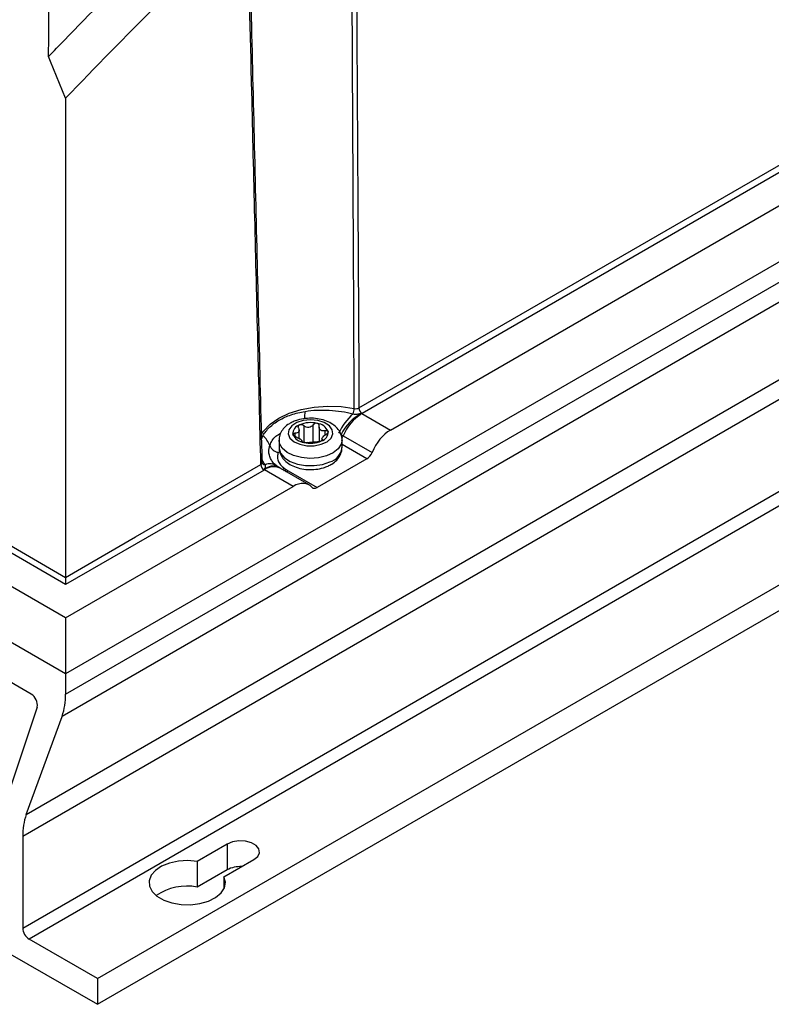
# Model space of a CAD drawing. Header units: millimetres. Extents: x -3.03 to 0.78, y -0.23 to 0.59.
# Tile 77 of 165: x 0.59 to 0.68, y -0.23 to -0.12. Entities that reach past the tile are written whole.
import ezdxf

# ---------------------------------------------------------------- set-up
doc = ezdxf.new("R2010")
doc.units = ezdxf.units.MM

msp = doc.modelspace()

# ---------------------------------------------------------------- linework, layer by layer
at = {"color": 7, "linetype": 'Continuous', "lineweight": 25}
for p, q in [((0.780264, -0.085311), (0.598476, -0.190255)), ((0.598476, -0.19251), (0.780202, -0.087602)), ((0.779808, -0.090063), (0.598081, -0.194972)), ((0.631084, -0.160709), (0.740387, -0.097609)), ((0.74074, -0.098215), (0.631437, -0.161314)), ((0.634579, -0.163182), (0.743976, -0.100028)), ((0.594097, -0.20586), (0.775824, -0.100951)), ((0.775429, -0.103413), (0.593703, -0.208321)), ((0.598476, -0.184024), (0.472734, -0.111435)), ((0.598476, -0.180342), (0.479111, -0.111435)), ((0.479818, -0.111034), (0.598476, -0.179533)), ((0.593703, -0.218492), (0.775429, -0.113584)), ((0.776136, -0.114809), (0.59441, -0.219717)), ((0.598476, -0.190255), (0.472549, -0.117559)), ((0.602011, -0.224105), (0.783738, -0.119197)), ((0.596804, -0.122238), (0.596572, -0.121672)), ((0.598476, -0.12631), (0.596804, -0.122238)), ((0.602011, -0.226963), (0.783738, -0.122055)), ((0.598476, -0.12631), (0.598476, -0.179533)), ((0.631389, -0.16134), (0.634579, -0.163182)), ((0.626664, -0.162833), (0.626664, -0.164453)), ((0.626671, -0.162744), (0.626669, -0.162701)), ((0.624433, -0.164103), (0.624433, -0.163188)), ((0.629331, -0.163798), (0.63254, -0.165651)), ((0.622199, -0.164297), (0.622199, -0.165114)), ((0.624734, -0.164435), (0.624734, -0.164376)), ((0.626966, -0.16413), (0.626966, -0.164352)), ((0.629199, -0.165114), (0.629199, -0.164297)), ((0.606255, -0.175042), (0.620179, -0.167004)), ((0.622325, -0.167407), (0.622156, -0.167298)), ((0.631958, -0.166357), (0.626438, -0.169543)), ((0.620532, -0.167609), (0.598476, -0.180342)), ((0.623767, -0.169423), (0.620577, -0.167581)), ((0.62553, -0.169257), (0.622327, -0.167408)), ((0.623223, -0.167687), (0.626438, -0.169543)), ((0.598476, -0.184024), (0.623767, -0.169423)), ((0.600244, -0.178512), (0.606255, -0.175042)), ((0.598476, -0.179533), (0.600244, -0.178512)), ((0.598476, -0.179533), (0.598476, -0.180342)), ((0.598476, -0.184024), (0.598476, -0.190255)), ((0.594646, -0.192499), (0.584581, -0.186689)), ((0.598476, -0.190255), (0.598476, -0.19251)), ((0.595318, -0.193956), (0.591928, -0.20405)), ((0.594097, -0.20586), (0.598081, -0.194972)), ((0.593703, -0.208321), (0.593703, -0.218492)), ((0.616436, -0.209165), (0.613109, -0.211085)), ((0.616436, -0.209165), (0.616436, -0.212023)), ((0.613109, -0.211085), (0.613109, -0.213943)), ((0.616079, -0.2128), (0.619406, -0.210879)), ((0.616436, -0.212023), (0.613109, -0.213943)), ((0.616079, -0.2128), (0.616079, -0.214102)), ((0.602011, -0.224105), (0.59441, -0.219717)), ((0.592289, -0.22135), (0.602011, -0.226963)), ((0.602011, -0.224105), (0.602011, -0.226963))]:
    msp.add_line(p, q, dxfattribs=at)
at = {"color": 9, "linetype": 'Continuous', "lineweight": 25}
for p, q in [((0.624942, -0.162673), (0.624942, -0.164533)), ((0.625999, -0.164496), (0.625999, -0.162587)), ((0.623971, -0.163501), (0.623971, -0.163866)), ((0.627327, -0.16371), (0.627327, -0.16323)), ((0.624728, -0.164401), (0.624728, -0.164426)), ((0.627027, -0.164306), (0.627027, -0.164215)), ((0.631958, -0.166357), (0.629199, -0.164764))]:
    msp.add_line(p, q, dxfattribs=at)
at = {"color": 9, "linetype": 'Continuous', "lineweight": 25, "flags": 128}
for points in [[(0.620146, -0.1638), (0.620467, -0.163289), (0.621194, -0.162524), (0.622158, -0.161851), (0.623323, -0.161295), (0.624648, -0.160875), (0.626087, -0.160607), (0.627587, -0.160499), (0.629096, -0.160556), (0.630559, -0.160776)], [(0.629199, -0.164333), (0.629111, -0.164748), (0.628774, -0.165263), (0.628208, -0.165706), (0.627457, -0.166044), (0.626575, -0.166253), (0.625628, -0.166317), (0.624687, -0.166231), (0.62382, -0.166002), (0.623093, -0.165646), (0.62256, -0.16519), (0.622259, -0.164668), (0.622199, -0.164307)], [(0.622199, -0.165114), (0.622203, -0.16521), (0.622378, -0.165751), (0.622799, -0.166245), (0.623436, -0.166655), (0.62424, -0.16695), (0.625152, -0.167109), (0.626105, -0.16712), (0.627028, -0.166983), (0.627852, -0.166707)]]:
    msp.add_lwpolyline(points, dxfattribs=at)
at = {"color": 7, "linetype": 'Continuous', "lineweight": 25, "flags": 128}
for points in [[(0.624161, -0.162343), (0.623605, -0.162693), (0.623275, -0.163128), (0.623208, -0.163601), (0.623411, -0.164062), (0.623862, -0.164459), (0.624512, -0.164751), (0.625291, -0.164904), (0.626114, -0.164904), (0.626892, -0.164749), (0.627541, -0.164457), (0.62799, -0.164059), (0.628191, -0.163598), (0.628122, -0.163125), (0.627791, -0.16269), (0.627232, -0.162341), (0.626508, -0.162115), (0.625696, -0.162037), (0.624885, -0.162116), (0.624161, -0.162343)], [(0.62216, -0.167305), (0.622149, -0.167299), (0.622116, -0.167276), (0.622094, -0.167259), (0.622092, -0.167257), (0.622092, -0.167257), (0.622091, -0.167257), (0.622091, -0.167257), (0.622091, -0.167257), (0.622091, -0.167257), (0.622091, -0.167257), (0.622091, -0.167257)], [(0.619406, -0.210879), (0.619824, -0.210534), (0.620013, -0.210128), (0.61995, -0.209708), (0.619641, -0.209327), (0.619126, -0.209029), (0.618465, -0.208851), (0.617738, -0.208814), (0.617034, -0.208923), (0.616436, -0.209165)], [(0.613109, -0.211085), (0.612061, -0.210998), (0.611007, -0.211063), (0.610014, -0.211276), (0.609143, -0.211625), (0.608449, -0.212087), (0.607974, -0.212634), (0.607748, -0.213232), (0.607786, -0.213843), (0.608084, -0.21443), (0.608625, -0.214956), (0.609374, -0.215389), (0.610286, -0.215701), (0.611302, -0.215873), (0.612361, -0.215895), (0.613397, -0.215764), (0.614344, -0.21549), (0.615145, -0.21509), (0.615749, -0.214587), (0.616118, -0.214014), (0.616231, -0.213405), (0.616079, -0.2128)]]:
    msp.add_lwpolyline(points, dxfattribs=at)
at = {"color": 7, "linetype": 'Continuous', "lineweight": 25}
for centre, radius, start, end in [((0.62897, -0.160741), 0.0015892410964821, 336.642079, 358.742429), ((0.631853, -0.160665), 0.0007703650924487, 183.229654, 237.347738), ((0.634803, -0.166343), 0.0066218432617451, 131.342395, 154.544265), ((0.634242, -0.166382), 0.0058320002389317, 119.895735, 152.109189), ((0.634241, -0.165818), 0.0053095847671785, 122.494907, 157.636581), ((0.624742, -0.163551), 0.001002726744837, 104.903382, 185.026908), ((0.625706, -0.16552), 0.0031823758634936, 76.660267, 112.575126), ((0.626272, -0.163921), 0.0015071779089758, 23.413343, 83.595925), ((0.618533, -0.165944), 0.0028529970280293, 22.015021, 48.825969), ((0.625126, -0.16304), 0.0015071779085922, 203.413343, 263.595925), ((0.626168, -0.16407), 0.0011163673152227, 48.920143, 58.089126), ((0.627171, -0.162715), 0.0005798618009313, 224.652676, 242.356592), ((0.626656, -0.16341), 0.0010027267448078, 284.903382, 5.026908), ((0.622251, -0.164511), 0.001133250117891, 198.712303, 263.537296), ((0.624228, -0.164655), 0.0005798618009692, 44.652676, 62.356592), ((0.625231, -0.163299), 0.0011163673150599, 228.920143, 238.089126), ((0.625693, -0.161441), 0.0031823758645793, 256.660267, 292.575126), ((0.620948, -0.166961), 0.000770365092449, 183.229654, 237.347738), ((0.593912, -0.193721), 0.0014254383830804, 350.517659, 59.032477), ((0.591287, -0.19262), 0.0071899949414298, 340.909968, 0.877932), ((0.600892, -0.208211), 0.0071899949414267, 160.909968, 180.877932), ((0.617892, -0.214818), 0.0031514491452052, 87.364347, 117.518742), ((0.611926, -0.219833), 0.0060070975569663, 78.639007, 124.462631), ((0.595238, -0.218422), 0.0015368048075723, 182.605478, 237.394522)]:
    msp.add_arc(centre, radius, start, end, dxfattribs=at)
at = {"color": 9, "linetype": 'Continuous', "lineweight": 25}
for centre, radius, start, end in [((0.611911, -0.16083), 0.0131841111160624, 355.293659, 358.849038), ((0.627752, -0.163112), 0.0017218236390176, 325.374963, 336.510038), ((0.627342, -0.164909), 0.0018682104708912, 285.846043, 353.722819), ((0.620634, -0.166662), 0.0003540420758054, 213.343979, 272.874973), ((0.621543, -0.16865), 0.0014782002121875, 65.329563, 131.835406), ((0.621595, -0.168934), 0.0016924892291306, 64.358097, 126.952361), ((0.62118, -0.168287), 0.0013765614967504, 56.857266, 112.558055), ((0.622472, -0.166771), 0.0007303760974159, 271.266492, 296.938662), ((0.622644, -0.166958), 0.000689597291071, 277.306275, 300.462287), ((0.622862, -0.167088), 0.0006999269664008, 278.87855, 301.069633)]:
    msp.add_arc(centre, radius, start, end, dxfattribs=at)
at = {"color": 7, "linetype": 'Continuous', "lineweight": 25}
for centre, major_axis, start_param, end_param in [((0.634622, -0.166065), (0.001703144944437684, 0.003057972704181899), 0.7762788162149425, 1.758044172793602), ((0.631945, -0.165533), (0.0004866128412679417, 0.0008737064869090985), 3.917871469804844, 4.899636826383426), ((0.623811, -0.172306), (0.001703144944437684, 0.003057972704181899), 6.077698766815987, 7.059464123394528), ((0.626426, -0.168719), (0.0004866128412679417, 0.0008737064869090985), 2.93610611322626, 3.917871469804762)]:
    msp.add_ellipse(centre, major_axis=major_axis, ratio=0.587367, start_param=start_param, end_param=end_param, dxfattribs=at)
for points, knots in [([(0.6305590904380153, -0.1607759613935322), (0.6305281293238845, -0.1541448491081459), (0.63049590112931, -0.1475142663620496), (0.6304625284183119, -0.1408841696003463), (0.6304409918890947, -0.1366055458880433), (0.630418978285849, -0.1323271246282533), (0.6303965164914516, -0.1280488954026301), (0.630370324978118, -0.1230602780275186), (0.6303435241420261, -0.118071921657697), (0.630316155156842, -0.1130838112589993), (0.6302830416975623, -0.1070487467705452), (0.6302490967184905, -0.1010140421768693), (0.6302143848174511, -0.0949796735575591)], [0.0004913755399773, 0.0004913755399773, 0.0004913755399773, 0.0004913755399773, 0.0245199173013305, 0.0245199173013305, 0.0245199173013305, 0.0400263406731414, 0.0400263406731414, 0.0400263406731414, 0.0581075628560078, 0.0581075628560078, 0.0581075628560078, 0.0799838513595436, 0.0799838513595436, 0.0799838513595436, 0.0799838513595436]), ([(0.6201785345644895, -0.1670041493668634), (0.6200673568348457, -0.1624968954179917), (0.6199566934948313, -0.1579893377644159), (0.6198465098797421, -0.1534814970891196), (0.6196195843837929, -0.1441975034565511), (0.6193946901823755, -0.1349123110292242), (0.6191715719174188, -0.1256260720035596), (0.6190147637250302, -0.119099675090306), (0.618858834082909, -0.1125727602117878), (0.6187037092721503, -0.1060453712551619)], [0.000491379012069, 0.000491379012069, 0.000491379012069, 0.000491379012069, 0.0170024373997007, 0.0170024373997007, 0.0170024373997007, 0.0510073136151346, 0.0510073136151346, 0.0510073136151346, 0.0749060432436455, 0.0749060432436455, 0.0749060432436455, 0.0749060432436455]), ([(0.6188355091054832, -0.1058738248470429), (0.6190757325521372, -0.1160477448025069), (0.61931770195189, -0.1262203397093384), (0.6195616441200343, -0.1363914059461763), (0.6196794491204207, -0.1413032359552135), (0.6197977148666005, -0.1462147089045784), (0.6199164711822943, -0.1511257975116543), (0.6200420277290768, -0.1563181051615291), (0.6201681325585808, -0.1615099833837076), (0.6202948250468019, -0.1667013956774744)], [0, 0, 0, 0, 0.0372626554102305, 0.0372626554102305, 0.0372626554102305, 0.0552576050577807, 0.0552576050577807, 0.0552576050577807, 0.0742829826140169, 0.0742829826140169, 0.0742829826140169, 0.0742829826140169]), ([(0.6305590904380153, -0.1607759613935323), (0.6306486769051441, -0.1607956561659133), (0.6307459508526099, -0.1607996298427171), (0.6309298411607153, -0.160776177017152), (0.6310161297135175, -0.1607486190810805), (0.631083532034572, -0.1607088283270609)], [0, 0, 0, 0, 0.5, 0.5, 1, 1, 1, 1]), ([(0.6204112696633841, -0.1637964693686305), (0.6205031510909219, -0.1636316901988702), (0.6206102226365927, -0.1634709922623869), (0.6208545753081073, -0.1631582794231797), (0.6209921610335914, -0.1630061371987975), (0.621293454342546, -0.1627157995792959), (0.6214575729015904, -0.1625770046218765), (0.6218128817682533, -0.1623128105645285), (0.6220047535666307, -0.1621871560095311), (0.6224086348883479, -0.1619542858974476), (0.6226213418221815, -0.1618464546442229), (0.6230682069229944, -0.1616476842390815), (0.6233035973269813, -0.1615563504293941), (0.6240330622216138, -0.16131086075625), (0.6245480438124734, -0.1611848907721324), (0.6250919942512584, -0.1610943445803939)], [0, 0, 0, 0, 0.1250000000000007, 0.1250000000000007, 0.2500000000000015, 0.2500000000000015, 0.3750000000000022, 0.3750000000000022, 0.500000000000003, 0.500000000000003, 0.6250000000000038, 0.6250000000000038, 0.7500000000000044, 0.7500000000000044, 1, 1, 1, 1]), ([(0.6291875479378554, -0.1643514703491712), (0.6291918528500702, -0.1643266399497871), (0.6292329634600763, -0.164089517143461), (0.6291024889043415, -0.1636355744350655), (0.6287980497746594, -0.1630758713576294), (0.6283124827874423, -0.162606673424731), (0.6276755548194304, -0.1622300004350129), (0.6268938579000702, -0.1619656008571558), (0.6260182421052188, -0.1618379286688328), (0.6251171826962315, -0.1618616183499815), (0.624346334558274, -0.1620083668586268), (0.6239189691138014, -0.1621799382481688), (0.6237507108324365, -0.1622474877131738)], [0, 0, 0, 0, 0.0122459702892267, 0.1169453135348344, 0.2180523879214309, 0.3225131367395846, 0.4353198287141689, 0.5552202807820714, 0.6765610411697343, 0.79790071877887, 0.920431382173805, 1, 1, 1, 1]), ([(0.6250919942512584, -0.1610943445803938), (0.6255256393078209, -0.1610221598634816), (0.6259690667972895, -0.1609755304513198), (0.6268700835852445, -0.1609309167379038), (0.6273303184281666, -0.1609332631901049), (0.6282371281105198, -0.1609838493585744), (0.6286886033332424, -0.1610318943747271), (0.6295795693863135, -0.1611713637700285), (0.6300111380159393, -0.1612614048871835), (0.6304292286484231, -0.1613711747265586)], [0, 0, 0, 0, 0.25, 0.25, 0.5, 0.5, 0.75, 0.75, 1, 1, 1, 1]), ([(0.6304292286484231, -0.1613711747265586), (0.6305770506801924, -0.1614025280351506), (0.6307369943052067, -0.1614103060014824), (0.6309671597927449, -0.1613881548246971), (0.6310428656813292, -0.1613748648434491), (0.631151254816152, -0.1613495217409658), (0.6311865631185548, -0.1613399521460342), (0.6312581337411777, -0.1613233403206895), (0.6312977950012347, -0.1613162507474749), (0.631335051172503, -0.1613264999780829)], [0, 0, 0, 0, 0.500000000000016, 0.500000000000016, 0.7500000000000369, 0.7500000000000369, 0.8750000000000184, 0.8750000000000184, 1, 1, 1, 1]), ([(0.6237507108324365, -0.1622474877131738), (0.6236134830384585, -0.1623155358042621), (0.6232493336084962, -0.1624961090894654), (0.6227672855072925, -0.1628833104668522), (0.6223875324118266, -0.163422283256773), (0.6221949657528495, -0.1639211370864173), (0.6222209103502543, -0.1642200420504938), (0.6222289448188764, -0.1643126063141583)], [0, 0, 0, 0, 0.1588709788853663, 0.4215820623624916, 0.664701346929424, 0.8961654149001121, 1, 1, 1, 1]), ([(0.624371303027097, -0.1629300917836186), (0.6244092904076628, -0.1630131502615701), (0.6244308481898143, -0.1630972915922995), (0.6244350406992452, -0.1632545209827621), (0.6244166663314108, -0.1633268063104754), (0.6243402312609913, -0.1634358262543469), (0.6242817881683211, -0.163473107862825), (0.624140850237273, -0.163510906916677), (0.6240591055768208, -0.1635126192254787), (0.6239709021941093, -0.1635011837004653)], [0, 0, 0, 0, 0.25, 0.25, 0.5, 0.5, 0.75, 0.75, 1, 1, 1, 1]), ([(0.6243713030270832, -0.1629300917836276), (0.62433987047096, -0.1628613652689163), (0.6243314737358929, -0.1627904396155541), (0.624369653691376, -0.1626649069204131), (0.6244167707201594, -0.1626121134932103), (0.624484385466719, -0.1625816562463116)], [0, 0, 0, 0, 0.5, 0.5, 1, 1, 1, 1]), ([(0.6244843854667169, -0.162581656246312), (0.6245519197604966, -0.1625512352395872), (0.6246359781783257, -0.1625446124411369), (0.6248013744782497, -0.1625786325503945), (0.6248798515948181, -0.1626181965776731), (0.6249424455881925, -0.1626728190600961)], [0, 0, 0, 0, 0.5, 0.5, 1, 1, 1, 1]), ([(0.6259993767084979, -0.1625874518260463), (0.6259425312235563, -0.1626642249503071), (0.6258708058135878, -0.1627316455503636), (0.625701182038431, -0.1628337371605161), (0.6256027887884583, -0.1628671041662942), (0.6254010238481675, -0.1628834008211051), (0.625296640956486, -0.1628664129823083), (0.6251053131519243, -0.1627934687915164), (0.6250181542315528, -0.1627388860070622), (0.6249424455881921, -0.1626728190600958)], [0, 0, 0, 0, 0.25, 0.25, 0.5, 0.5, 0.75, 0.75, 1, 1, 1, 1]), ([(0.6264403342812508, -0.1624236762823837), (0.626360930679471, -0.1624051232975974), (0.6262725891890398, -0.1624124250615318), (0.626114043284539, -0.1624726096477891), (0.6260463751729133, -0.162523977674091), (0.6259993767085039, -0.1625874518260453)], [0, 0, 0, 0, 0.5, 0.5, 1, 1, 1, 1]), ([(0.6266664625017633, -0.1626509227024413), (0.6266663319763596, -0.1626438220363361), (0.626665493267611, -0.1625981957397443), (0.6266338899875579, -0.162549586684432), (0.6265794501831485, -0.1624885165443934), (0.6265227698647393, -0.1624481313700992), (0.626463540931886, -0.1624305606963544), (0.6264403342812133, -0.1624236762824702)], [0, 0, 0, 0, 0.0647124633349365, 0.4158187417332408, 0.5019862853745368, 0.8048718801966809, 1, 1, 1, 1]), ([(0.6237434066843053, -0.1636385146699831), (0.6237315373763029, -0.1635895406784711), (0.6237498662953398, -0.1635487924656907), (0.6238341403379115, -0.1634995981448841), (0.6238979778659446, -0.163491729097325), (0.6239709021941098, -0.1635011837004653)], [0, 0, 0, 0, 0.5, 0.5, 1, 1, 1, 1]), ([(0.6240712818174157, -0.1639153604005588), (0.6239928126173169, -0.1638832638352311), (0.6239168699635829, -0.1638404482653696), (0.6237970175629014, -0.1637421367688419), (0.6237552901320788, -0.1636875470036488), (0.6237434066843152, -0.1636385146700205)], [0, 0, 0, 0, 0.5, 0.5, 1, 1, 1, 1]), ([(0.6270274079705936, -0.1642153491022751), (0.6269894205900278, -0.1641972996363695), (0.6269678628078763, -0.1641714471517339), (0.6269636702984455, -0.1640997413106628), (0.6269820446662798, -0.1640530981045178), (0.6270584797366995, -0.1639440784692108), (0.6271169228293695, -0.1638811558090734), (0.6272578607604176, -0.16375782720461), (0.6273396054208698, -0.1636978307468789), (0.6274278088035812, -0.1636442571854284)], [0, 0, 0, 0, 0.25, 0.25, 0.5, 0.5, 0.75, 0.75, 1, 1, 1, 1]), ([(0.6273274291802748, -0.163230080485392), (0.6274058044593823, -0.1632084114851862), (0.6274816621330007, -0.1632050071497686), (0.6276014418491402, -0.1632373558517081), (0.6276434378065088, -0.1632735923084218), (0.6276553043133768, -0.1633225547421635)], [0, 0, 0, 0, 0.5, 0.5, 1, 1, 1, 1]), ([(0.6276553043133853, -0.1633225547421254), (0.6276671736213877, -0.1633715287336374), (0.6276488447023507, -0.1634306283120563), (0.627564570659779, -0.1635457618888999), (0.627500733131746, -0.1635999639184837), (0.6274278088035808, -0.1636442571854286)], [0, 0, 0, 0, 0.5, 0.5, 1, 1, 1, 1]), ([(0.6222067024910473, -0.1650876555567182), (0.6222041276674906, -0.1651030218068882), (0.622165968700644, -0.1653307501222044), (0.6222973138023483, -0.1657751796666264), (0.6226003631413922, -0.1663348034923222), (0.6230863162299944, -0.1668040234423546), (0.6237231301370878, -0.1671806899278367), (0.6245048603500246, -0.1674450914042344), (0.6253804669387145, -0.1675727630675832), (0.6262815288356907, -0.1675490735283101), (0.6270523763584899, -0.1674023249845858), (0.6274797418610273, -0.1672307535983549), (0.6276480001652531, -0.1671632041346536)], [0, 0, 0, 0, 0.007611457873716, 0.1128020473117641, 0.2143835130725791, 0.3193343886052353, 0.4326703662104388, 0.5531333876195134, 0.6750434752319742, 0.7969524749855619, 0.9200580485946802, 1, 1, 1, 1]), ([(0.6249583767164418, -0.1645373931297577), (0.6248789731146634, -0.1645188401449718), (0.624813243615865, -0.1644938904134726), (0.6247321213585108, -0.1644436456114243), (0.6247174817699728, -0.1644193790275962), (0.6247278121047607, -0.1644010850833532)], [0, 0, 0, 0, 0.5, 0.5, 1, 1, 1, 1]), ([(0.6253993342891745, -0.1645579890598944), (0.6253522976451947, -0.1645677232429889), (0.625284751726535, -0.1645727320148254), (0.625126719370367, -0.1645670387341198), (0.6250378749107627, -0.1645559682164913), (0.6249583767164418, -0.1645373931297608)], [0, 0, 0, 0, 0.5, 0.5, 1, 1, 1, 1]), ([(0.6253993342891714, -0.1645579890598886), (0.6254561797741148, -0.164546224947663), (0.6255279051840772, -0.164537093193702), (0.6256975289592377, -0.1645205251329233), (0.6257959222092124, -0.1645128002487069), (0.6259976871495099, -0.1644965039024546), (0.6261020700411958, -0.1644878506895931), (0.6262933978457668, -0.1644752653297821), (0.6263805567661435, -0.1644715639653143), (0.6264562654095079, -0.1644726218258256)], [0, 0, 0, 0, 0.25, 0.25, 0.5, 0.5, 0.75, 0.75, 1, 1, 1, 1]), ([(0.626914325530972, -0.1643794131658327), (0.6268467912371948, -0.1644098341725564), (0.6267627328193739, -0.1644348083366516), (0.6265973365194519, -0.1644667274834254), (0.6265188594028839, -0.1644734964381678), (0.6264562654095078, -0.1644726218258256)], [0, 0, 0, 0, 0.5, 0.5, 1, 1, 1, 1]), ([(0.6270274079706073, -0.1642153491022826), (0.6270588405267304, -0.1642302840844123), (0.6270672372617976, -0.1642550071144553), (0.6270290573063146, -0.1643147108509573), (0.6269819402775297, -0.1643489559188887), (0.6269143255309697, -0.1643794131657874)], [0, 0, 0, 0, 0.5, 0.5, 1, 1, 1, 1]), ([(0.6276480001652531, -0.1671632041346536), (0.6277852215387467, -0.1670951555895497), (0.62814935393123, -0.1669145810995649), (0.6286315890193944, -0.1665273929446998), (0.629010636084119, -0.1659883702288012), (0.6292023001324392, -0.1654971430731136), (0.6291778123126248, -0.1652060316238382), (0.629170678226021, -0.1651212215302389)], [0, 0, 0, 0, 0.16026207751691, 0.4252734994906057, 0.6705215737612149, 0.9040123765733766, 1, 1, 1, 1]), ([(0.6221237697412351, -0.1656369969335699), (0.6220585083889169, -0.1657917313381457), (0.6220225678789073, -0.1659477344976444), (0.6220111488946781, -0.1662623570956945), (0.6220368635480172, -0.1664226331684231), (0.6221509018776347, -0.1667300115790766), (0.6222384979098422, -0.1668787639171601), (0.6224784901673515, -0.1671658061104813), (0.6226268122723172, -0.167299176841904), (0.6228028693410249, -0.1674220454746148)], [0, 0, 0, 0, 0.25, 0.25, 0.5, 0.5, 0.75, 0.75, 1, 1, 1, 1]), ([(0.6203244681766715, -0.1667956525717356), (0.6203244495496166, -0.1667921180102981), (0.6203243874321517, -0.1667803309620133), (0.6203204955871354, -0.1667602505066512), (0.6203135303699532, -0.1667380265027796), (0.6203047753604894, -0.1667183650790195), (0.620298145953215, -0.1667070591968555), (0.620294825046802, -0.1667013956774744)], [0, 0, 0, 0, 0.1106527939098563, 0.3690047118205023, 0.6292583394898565, 0.8142822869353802, 1, 1, 1, 1]), ([(0.6203385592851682, -0.1668557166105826), (0.6203369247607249, -0.1668539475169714), (0.6203326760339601, -0.166849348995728), (0.6203307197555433, -0.1668159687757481), (0.6203295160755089, -0.1667954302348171)], [0, 0, 0, 0, 0.3847092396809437, 1, 1, 1, 1]), ([(0.6205571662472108, -0.1675484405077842), (0.6205441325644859, -0.1675240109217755), (0.6205610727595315, -0.1674984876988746), (0.6205935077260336, -0.167455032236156), (0.620610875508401, -0.1674341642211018), (0.6206567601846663, -0.1673702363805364), (0.6206797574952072, -0.167326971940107), (0.6207060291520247, -0.1672381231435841), (0.6207094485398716, -0.1671919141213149), (0.620695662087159, -0.1671023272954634), (0.6206789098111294, -0.1670584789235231), (0.620651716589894, -0.1670156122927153)], [0, 0, 0, 0, 0.1249999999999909, 0.1249999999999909, 0.2499999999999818, 0.2499999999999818, 0.4999999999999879, 0.4999999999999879, 0.7499999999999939, 0.7499999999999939, 1, 1, 1, 1]), ([(0.621937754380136, -0.1671329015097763), (0.6218098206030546, -0.1670323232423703), (0.6215874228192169, -0.1668574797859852), (0.6214891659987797, -0.1667032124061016), (0.6214474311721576, -0.1666376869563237)], [0, 0, 0, 0, 0.5752475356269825, 0.9999999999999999, 0.9999999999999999, 0.9999999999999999, 0.9999999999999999]), ([(0.6220971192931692, -0.1672610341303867), (0.6220971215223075, -0.1672610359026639), (0.6220971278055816, -0.1672610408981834), (0.6220966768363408, -0.1672606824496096), (0.6220955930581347, -0.1672598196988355), (0.6220927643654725, -0.167257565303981), (0.6220837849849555, -0.1672504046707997), (0.6220308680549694, -0.167208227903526), (0.6219778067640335, -0.1671683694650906), (0.6219316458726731, -0.1671336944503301)], [0, 0, 0, 0, 0.003262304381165, 0.0091954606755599, 0.0174730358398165, 0.0327954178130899, 0.0696110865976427, 0.190604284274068, 1, 1, 1, 1])]:
    msp.add_open_spline(points, degree=3, knots=knots, dxfattribs=at)
for points in [[(0.6306944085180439, -0.0947725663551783), (0.6308338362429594, -0.1167458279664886), (0.630964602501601, -0.1387239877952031), (0.631083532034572, -0.1607088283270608)], [(0.6156309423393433, -0.1025808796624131), (0.6098123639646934, -0.1081872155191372), (0.604045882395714, -0.1139426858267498), (0.5983398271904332, -0.1198391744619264)], [(0.6186100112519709, -0.1061109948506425), (0.6118224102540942, -0.112643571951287), (0.6051067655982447, -0.1193808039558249), (0.5984757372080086, -0.1263100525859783)], [(0.5965721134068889, -0.1216723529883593), (0.5966236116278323, -0.1193934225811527), (0.5966166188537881, -0.1170821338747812), (0.5965510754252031, -0.1147384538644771)], [(0.5965721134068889, -0.1216723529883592), (0.5971610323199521, -0.1210601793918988), (0.5977499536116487, -0.1204487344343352), (0.5983398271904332, -0.1198391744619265)], [(0.6313350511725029, -0.161326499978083), (0.6313530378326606, -0.1613314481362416), (0.6313708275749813, -0.1613362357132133), (0.6313886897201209, -0.1613401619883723)], [(0.6314370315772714, -0.1613140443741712), (0.6314214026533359, -0.1613230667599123), (0.6314052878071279, -0.1613317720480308), (0.6313886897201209, -0.1613401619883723)], [(0.6267582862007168, -0.1631222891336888), (0.626677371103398, -0.1630230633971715), (0.6266506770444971, -0.1628853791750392), (0.6266708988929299, -0.1627443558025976)], [(0.6240712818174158, -0.1639153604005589), (0.6242247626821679, -0.1639781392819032), (0.6243750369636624, -0.1640601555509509), (0.6244969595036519, -0.1641409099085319)], [(0.627327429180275, -0.1632300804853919), (0.6271739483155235, -0.1632725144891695), (0.6270236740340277, -0.1632792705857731), (0.6269017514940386, -0.1632284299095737)], [(0.6290872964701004, -0.1636543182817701), (0.6291685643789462, -0.1637034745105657), (0.6292497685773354, -0.1637514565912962), (0.6293308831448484, -0.1637982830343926)], [(0.6246404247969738, -0.1642470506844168), (0.6247213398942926, -0.1643163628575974), (0.6247480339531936, -0.1643652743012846), (0.6247278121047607, -0.1644010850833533)], [(0.6205772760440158, -0.1675814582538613), (0.6205627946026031, -0.1675910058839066), (0.6205477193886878, -0.1676003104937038), (0.6205320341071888, -0.1676093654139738)], [(0.6205772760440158, -0.1675814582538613), (0.6205704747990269, -0.1675711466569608), (0.6205634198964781, -0.1675601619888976), (0.6205571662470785, -0.1675484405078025)], [(0.6228028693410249, -0.1674220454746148), (0.6228655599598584, -0.1674657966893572), (0.6229251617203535, -0.167511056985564), (0.6229934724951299, -0.1675520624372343)], [(0.6229934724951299, -0.1675520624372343), (0.6230692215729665, -0.167597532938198), (0.623145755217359, -0.1676425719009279), (0.6232230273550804, -0.167687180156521)]]:
    msp.add_open_spline(points, degree=3, dxfattribs=at)
at = {"color": 9, "linetype": 'Continuous', "lineweight": 25}
for points, knots in [([(0.6202335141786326, -0.1641774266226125), (0.6202566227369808, -0.1641182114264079), (0.6203068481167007, -0.1639895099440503), (0.6203746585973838, -0.1638641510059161), (0.6204112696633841, -0.1637964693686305)], [0, 0, 0, 0, 0.4600972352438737, 1, 1, 1, 1]), ([(0.6211779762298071, -0.1648745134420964), (0.6213402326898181, -0.1645068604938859), (0.621576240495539, -0.1639720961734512), (0.622189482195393, -0.1636277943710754), (0.6223811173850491, -0.1635202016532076)], [0, 0, 0, 0, 0.6875046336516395, 1, 1, 1, 1]), ([(0.6214404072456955, -0.1666424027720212), (0.6214161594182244, -0.1666087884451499), (0.6213406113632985, -0.1665040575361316), (0.6212450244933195, -0.1663177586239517), (0.6211521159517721, -0.1660847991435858), (0.6210917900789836, -0.1658434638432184), (0.6210659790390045, -0.1656191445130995), (0.6210669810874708, -0.1653546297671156), (0.6211016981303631, -0.1651118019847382), (0.6211588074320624, -0.1649341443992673), (0.6211779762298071, -0.1648745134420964)], [0, 0, 0, 0, 0.0620145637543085, 0.1932164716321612, 0.3253706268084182, 0.4605359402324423, 0.59674017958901, 0.6965738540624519, 0.8981546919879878, 1, 1, 1, 1]), ([(0.6201785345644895, -0.1670041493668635), (0.6201880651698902, -0.1669985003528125), (0.6202071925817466, -0.1669871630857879), (0.6202328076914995, -0.1669682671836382), (0.6202559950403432, -0.1669479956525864), (0.6202759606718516, -0.1669266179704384), (0.6202926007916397, -0.1669044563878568), (0.6203059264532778, -0.1668815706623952), (0.6203160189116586, -0.1668577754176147), (0.6203223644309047, -0.1668335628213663), (0.6203252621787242, -0.1668127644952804), (0.6203246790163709, -0.1668001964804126), (0.6203244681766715, -0.1667956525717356)], [0, 0, 0, 0, 0.1029842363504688, 0.2066838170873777, 0.3126402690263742, 0.4193768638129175, 0.5223507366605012, 0.6260404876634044, 0.7319883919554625, 0.8387166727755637, 0.941688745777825, 0.9999999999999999, 0.9999999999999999, 0.9999999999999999, 0.9999999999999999]), ([(0.6206517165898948, -0.1670156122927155), (0.6206079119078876, -0.1669536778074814), (0.6205202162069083, -0.1668296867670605), (0.6204073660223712, -0.1666380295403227), (0.6203293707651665, -0.1664923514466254), (0.620294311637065, -0.1664094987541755), (0.620287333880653, -0.1663930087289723)], [0, 0, 0, 0, 0.3067054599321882, 0.6140154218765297, 0.9231781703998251, 1, 1, 1, 1])]:
    msp.add_open_spline(points, degree=3, knots=knots, dxfattribs=at)

doc.saveas('drawing.dxf')
